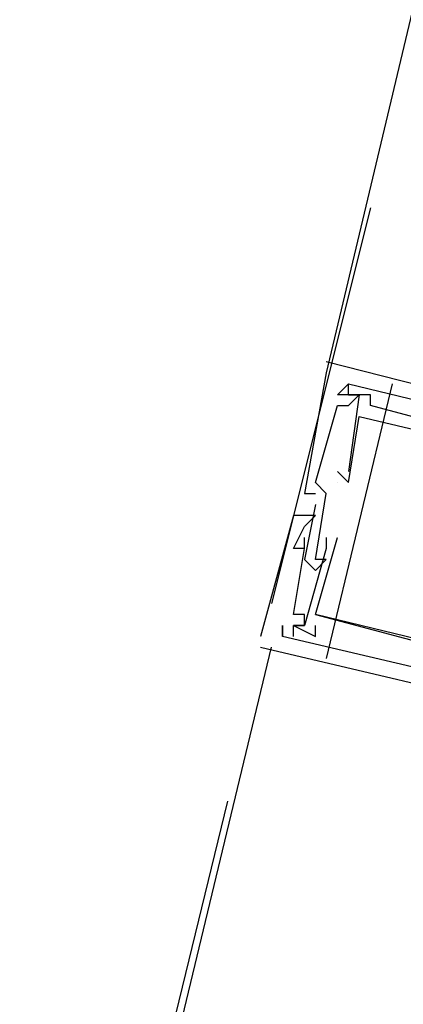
# Model space of a CAD drawing. Header units: feet. Extents: x -79 to 198, y -22 to 181.
# Tile 219 of 256: x 114.681 to 115.147, y 135.304 to 136.5. Entities that reach past the tile are written whole.
import ezdxf

# ---------------------------------------------------------------- set-up
doc = ezdxf.new("R2010")
doc.units = ezdxf.units.FT
doc.layers.add('A-LINEA', color=7, linetype='CONTINUOUS')

msp = doc.modelspace()

# ---------------------------------------------------------------- linework, layer by layer
at = {"layer": 'A-LINEA'}
for p, q in [((116.7867, 143.3644), (115.0533, 136.0711)), ((115.1067, 136.2711), (114.9867, 135.7911)), ((115.0533, 136.0844), (115.0533, 136.0844)), ((115.0533, 136.0844), (115.0533, 136.0844)), ((115.0533, 136.0844), (115.0533, 136.0844)), ((115.0533, 136.0711), (115.0533, 136.0711)), ((115.0533, 136.0711), (115.0533, 136.0711)), ((115.0533, 136.0711), (115.0533, 136.0711)), ((115.1333, 136.0578), (115.0533, 135.7244)), ((115.08, 136.0578), (115.08, 136.0578)), ((115.08, 136.0578), (115.08, 136.0578)), ((115.08, 136.0578), (115.08, 136.0578)), ((115.08, 136.0578), (115.08, 136.0578)), ((115.08, 136.0578), (115.08, 136.0578)), ((115.08, 136.0578), (115.08, 136.0578)), ((115.0667, 136.0444), (115.0667, 136.0444)), ((115.0667, 136.0444), (115.0667, 136.0444)), ((115.0667, 136.0444), (115.0667, 136.0444)), ((115.0667, 136.0444), (115.0667, 136.0444)), ((115.0667, 136.0444), (115.0667, 136.0444)), ((115.0667, 136.0444), (115.0667, 136.0444)), ((115.08, 136.0444), (115.08, 136.0444)), ((115.08, 136.0444), (115.08, 136.0444)), ((115.08, 136.0444), (115.08, 136.0444)), ((115.08, 136.0444), (115.08, 136.0444)), ((115.08, 136.0444), (115.08, 136.0444)), ((115.08, 136.0444), (115.08, 136.0444)), ((115.08, 136.0444), (115.08, 136.0444)), ((115.08, 136.0444), (115.08, 136.0444)), ((115.08, 136.0444), (115.08, 136.0444)), ((115.0933, 136.0444), (115.0933, 136.0444)), ((115.0933, 136.0444), (115.0933, 136.0444)), ((115.0933, 136.0444), (115.0933, 136.0444)), ((115.0933, 136.0444), (115.0933, 136.0444)), ((115.0933, 136.0444), (115.0933, 136.0444)), ((115.0933, 136.0444), (115.0933, 136.0444)), ((115.1067, 136.0444), (115.1067, 136.0444)), ((115.1067, 136.0444), (115.1067, 136.0444)), ((115.1067, 136.0444), (115.1067, 136.0444)), ((115.0667, 136.0311), (115.0667, 136.0311)), ((115.0667, 136.0311), (115.0667, 136.0311)), ((115.0667, 136.0311), (115.0667, 136.0311)), ((115.08, 136.0311), (115.08, 136.0311)), ((115.08, 136.0311), (115.08, 136.0311)), ((115.08, 136.0311), (115.08, 136.0311)), ((115.1067, 136.0311), (115.1067, 136.0311)), ((115.1067, 136.0311), (115.1067, 136.0311)), ((115.1067, 136.0311), (115.1067, 136.0311)), ((115.0933, 136.0178), (115.0933, 136.0178)), ((115.0933, 136.0178), (115.0933, 136.0178)), ((115.0933, 136.0178), (115.0933, 136.0178)), ((115.08, 135.9378), (115.0667, 135.9511)), ((115.0667, 135.9511), (115.0667, 135.9511)), ((115.08, 135.9378), (115.0667, 135.9511)), ((115.0667, 135.9511), (115.0667, 135.9511)), ((115.08, 135.9378), (115.0667, 135.9511)), ((115.0667, 135.9511), (115.0667, 135.9511)), ((115.08, 135.9511), (115.08, 135.9511)), ((115.08, 135.9511), (115.08, 135.9511)), ((115.08, 135.9511), (115.08, 135.9511)), ((115.04, 135.9378), (115.04, 135.9378)), ((115.04, 135.9378), (115.04, 135.9378)), ((115.04, 135.9378), (115.04, 135.9378)), ((115.0667, 135.9378), (115.0667, 135.9378)), ((115.0667, 135.9378), (115.0667, 135.9378)), ((115.0667, 135.9378), (115.0667, 135.9378)), ((115.0667, 135.9378), (115.0667, 135.9378)), ((115.0667, 135.9378), (115.0667, 135.9378)), ((115.0667, 135.9378), (115.0667, 135.9378)), ((115.08, 135.9378), (115.08, 135.9378)), ((115.08, 135.9378), (115.08, 135.9378)), ((115.08, 135.9378), (115.08, 135.9378)), ((115.08, 135.9378), (115.08, 135.9378)), ((115.08, 135.9378), (115.08, 135.9378)), ((115.08, 135.9378), (115.08, 135.9378)), ((115.0267, 135.9244), (115.0267, 135.9244)), ((115.0267, 135.9244), (115.0267, 135.9244)), ((115.0267, 135.9244), (115.0267, 135.9244)), ((115.04, 135.9244), (115.04, 135.9244)), ((115.04, 135.9244), (115.04, 135.9244)), ((115.04, 135.9244), (115.04, 135.9244)), ((115.0533, 135.9244), (115.0533, 135.9244)), ((115.0533, 135.9244), (115.0533, 135.9244)), ((115.0533, 135.9244), (115.0533, 135.9244)), ((115.04, 135.9111), (115.04, 135.9111)), ((115.04, 135.9111), (115.04, 135.9111)), ((115.04, 135.9111), (115.04, 135.9111)), ((115.0133, 135.8978), (115.0133, 135.8978)), ((115.0133, 135.8978), (115.0133, 135.8978)), ((115.0133, 135.8978), (115.0133, 135.8978)), ((115.0267, 135.8978), (115.0267, 135.8978)), ((115.0267, 135.8978), (115.0267, 135.8978)), ((115.0267, 135.8978), (115.0267, 135.8978)), ((115.04, 135.8978), (115.04, 135.8978)), ((115.04, 135.8978), (115.04, 135.8978)), ((115.04, 135.8978), (115.04, 135.8978)), ((115.0267, 135.8844), (115.0267, 135.8844)), ((115.0267, 135.8844), (115.0267, 135.8844)), ((115.0267, 135.8844), (115.0267, 135.8844)), ((115.0267, 135.8711), (115.0267, 135.8711)), ((115.0267, 135.8711), (115.0267, 135.8711)), ((115.0267, 135.8711), (115.0267, 135.8711)), ((115.0533, 135.8711), (115.0533, 135.8711)), ((115.0533, 135.8711), (115.0533, 135.8711)), ((115.0533, 135.8711), (115.0533, 135.8711)), ((115.0667, 135.8711), (115.0667, 135.8711)), ((115.0667, 135.8711), (115.0667, 135.8711)), ((115.0667, 135.8711), (115.0667, 135.8711)), ((115.0133, 135.8578), (115.0133, 135.8578)), ((115.0133, 135.8578), (115.0133, 135.8578)), ((115.0133, 135.8578), (115.0133, 135.8578)), ((115.0267, 135.8578), (115.0267, 135.8578)), ((115.0267, 135.8578), (115.0267, 135.8578)), ((115.0267, 135.8578), (115.0267, 135.8578)), ((115.0267, 135.8578), (115.0267, 135.8578)), ((115.0267, 135.8578), (115.0267, 135.8578)), ((115.0267, 135.8578), (115.0267, 135.8578)), ((115.0533, 135.8578), (115.0533, 135.8578)), ((115.0533, 135.8578), (115.0533, 135.8578)), ((115.0533, 135.8578), (115.0533, 135.8578)), ((115.0267, 135.8444), (115.0267, 135.8444)), ((115.0267, 135.8444), (115.0267, 135.8444)), ((115.0267, 135.8444), (115.0267, 135.8444)), ((115.04, 135.8444), (115.04, 135.8444)), ((115.04, 135.8444), (115.04, 135.8444)), ((115.04, 135.8444), (115.04, 135.8444)), ((115.04, 135.8444), (115.04, 135.8444)), ((115.04, 135.8444), (115.04, 135.8444)), ((115.04, 135.8444), (115.04, 135.8444)), ((115.0533, 135.8444), (115.0533, 135.8444)), ((115.0533, 135.8444), (115.0533, 135.8444)), ((115.0533, 135.8444), (115.0533, 135.8444)), ((115.04, 135.8311), (115.04, 135.8311)), ((115.04, 135.8311), (115.04, 135.8311)), ((115.04, 135.8311), (115.04, 135.8311)), ((115.0133, 135.7778), (115.0133, 135.7778)), ((115.0133, 135.7778), (115.0133, 135.7778)), ((115.0133, 135.7778), (115.0133, 135.7778)), ((115.0267, 135.7778), (115.0267, 135.7778)), ((115.0267, 135.7778), (115.0267, 135.7778)), ((115.0267, 135.7778), (115.0267, 135.7778)), ((115.04, 135.7778), (115.04, 135.7778)), ((115.04, 135.7778), (115.04, 135.7778)), ((115.04, 135.7778), (115.04, 135.7778)), ((115.04, 135.7778), (115.04, 135.7778)), ((115.04, 135.7778), (115.04, 135.7778)), ((115.04, 135.7778), (115.04, 135.7778)), ((115, 135.7511), (115, 135.7644)), ((115, 135.7644), (115, 135.7644)), ((115, 135.7644), (115, 135.7511)), ((115, 135.7644), (115, 135.7644)), ((115, 135.7511), (115, 135.7644)), ((115, 135.7644), (115, 135.7644)), ((115, 135.7644), (115, 135.7511)), ((115, 135.7644), (115, 135.7644)), ((115, 135.7511), (115, 135.7644)), ((115, 135.7644), (115, 135.7644)), ((115, 135.7644), (115, 135.7511)), ((115, 135.7644), (115, 135.7644)), ((115.0133, 135.7644), (115.0133, 135.7644)), ((115.0133, 135.7644), (115.0133, 135.7644)), ((115.0133, 135.7644), (115.0133, 135.7644)), ((115.0133, 135.7644), (115.0133, 135.7644)), ((115.0133, 135.7644), (115.0133, 135.7644)), ((115.0133, 135.7644), (115.0133, 135.7644)), ((115.0133, 135.7644), (115.0133, 135.7644)), ((115.0133, 135.7644), (115.0133, 135.7644)), ((115.0133, 135.7644), (115.0133, 135.7644)), ((115.0267, 135.7644), (115.0267, 135.7644)), ((115.0267, 135.7644), (115.0267, 135.7644)), ((115.0267, 135.7644), (115.0267, 135.7644)), ((115.0267, 135.7644), (115.0267, 135.7644)), ((115.0267, 135.7644), (115.0267, 135.7644)), ((115.0267, 135.7644), (115.0267, 135.7644)), ((115.04, 135.7644), (115.04, 135.7644)), ((115.04, 135.7644), (115.04, 135.7644)), ((115.04, 135.7644), (115.04, 135.7644)), ((114.9733, 135.7511), (114.9733, 135.7511)), ((114.9733, 135.7511), (114.9733, 135.7511)), ((114.9733, 135.7511), (114.9733, 135.7511)), ((115, 135.7511), (115, 135.7511)), ((115, 135.7511), (115, 135.7511)), ((115, 135.7511), (115, 135.7511)), ((115.0133, 135.7511), (115.0133, 135.7511)), ((115.0133, 135.7511), (115.0133, 135.7511)), ((115.0133, 135.7511), (115.0133, 135.7511)), ((115.04, 135.7511), (115.04, 135.7511)), ((115.04, 135.7511), (115.04, 135.7511)), ((115.04, 135.7511), (115.04, 135.7511)), ((114.16, 132.2978), (114.9867, 135.7378)), ((114.9733, 135.7378), (114.9733, 135.7378)), ((114.9733, 135.7378), (114.9733, 135.7378)), ((114.9733, 135.7378), (114.9733, 135.7378)), ((114.9333, 135.5511), (114.8133, 135.0578))]:
    msp.add_line(p, q, dxfattribs=at)
for points in [[(115.72, 135.9111), (115.7333, 135.9111), (115.0533, 136.0844)], [(115.72, 135.9111), (115.7333, 135.9111), (115.0533, 136.0844)], [(115.72, 135.9111), (115.7333, 135.9111), (115.0533, 136.0844)], [(115.0533, 136.0711), (115.0267, 135.9244), (115.04, 135.9244)], [(115.0533, 136.0711), (115.0267, 135.9244), (115.04, 135.9244)], [(115.0533, 136.0711), (115.0267, 135.9244), (115.04, 135.9244)], [(115.52, 135.9511), (115.5067, 135.9511), (115.5067, 135.9244), (115.1067, 136.0311), (115.1067, 136.0444), (115.08, 136.0444), (115.08, 136.0578), (115.0667, 136.0444)], [(115.0667, 136.0444), (115.08, 136.0578), (115.52, 135.9511), (115.52, 135.9378)], [(115.52, 135.9511), (115.5067, 135.9511), (115.5067, 135.9244), (115.1067, 136.0311), (115.1067, 136.0444), (115.08, 136.0444), (115.08, 136.0578), (115.0667, 136.0444)], [(115.0667, 136.0444), (115.08, 136.0578), (115.52, 135.9511), (115.52, 135.9378)], [(115.52, 135.9511), (115.5067, 135.9511), (115.5067, 135.9244), (115.1067, 136.0311), (115.1067, 136.0444), (115.08, 136.0444), (115.08, 136.0578), (115.0667, 136.0444)], [(115.0667, 136.0444), (115.08, 136.0578), (115.52, 135.9511), (115.52, 135.9378)], [(115.04, 135.8311), (115.0533, 135.8444), (115.04, 135.8444), (115.0533, 135.9244), (115.04, 135.9378), (115.0667, 136.0311), (115.08, 136.0311), (115.0933, 136.0444), (115.0667, 136.0444)], [(115.04, 135.8311), (115.0533, 135.8444), (115.04, 135.8444), (115.0533, 135.9244), (115.04, 135.9378), (115.0667, 136.0311), (115.08, 136.0311), (115.0933, 136.0444), (115.0667, 136.0444)], [(115.04, 135.8311), (115.0533, 135.8444), (115.04, 135.8444), (115.0533, 135.9244), (115.04, 135.9378), (115.0667, 136.0311), (115.08, 136.0311), (115.0933, 136.0444), (115.0667, 136.0444)], [(115.08, 136.0444), (115.0933, 136.0444), (115.08, 135.9511)], [(115.08, 136.0444), (115.0933, 136.0444), (115.08, 135.9511)], [(115.08, 136.0444), (115.0933, 136.0444), (115.08, 135.9511)], [(115.08, 135.9378), (115.0933, 136.0178), (115.6, 135.8978), (115.5733, 135.8178), (115.5733, 135.8178)], [(115.08, 135.9378), (115.0933, 136.0178), (115.6, 135.8978), (115.5733, 135.8178), (115.5733, 135.8178)], [(115.08, 135.9378), (115.0933, 136.0178), (115.6, 135.8978), (115.5733, 135.8178), (115.5733, 135.8178)], [(115.04, 135.9111), (115.0267, 135.8444), (115.04, 135.8311)], [(115.04, 135.9111), (115.0267, 135.8444), (115.04, 135.8311)], [(115.04, 135.9111), (115.0267, 135.8444), (115.04, 135.8311)], [(115.04, 135.8978), (115.0133, 135.8978), (114.9733, 135.7511)], [(115.04, 135.8978), (115.0133, 135.8978), (114.9733, 135.7511)], [(115.04, 135.8978), (115.0133, 135.8978), (114.9733, 135.7511)], [(115.0267, 135.8578), (115.0133, 135.8578), (115.0267, 135.8844), (115.04, 135.8978)], [(115.0267, 135.8578), (115.0133, 135.8578), (115.0267, 135.8844), (115.04, 135.8978)], [(115.0267, 135.8578), (115.0133, 135.8578), (115.0267, 135.8844), (115.04, 135.8978)], [(115.0133, 135.7644), (115.0267, 135.7644), (115.0267, 135.7778), (115.0133, 135.7778), (115.0267, 135.8578), (115.0267, 135.8711)], [(115.0533, 135.8711), (115.0533, 135.8578), (115.0267, 135.7644), (115.0133, 135.7644)], [(115.0133, 135.7644), (115.0267, 135.7644), (115.0267, 135.7778), (115.0133, 135.7778), (115.0267, 135.8578), (115.0267, 135.8711)], [(115.0533, 135.8711), (115.0533, 135.8578), (115.0267, 135.7644), (115.0133, 135.7644)], [(115.0133, 135.7644), (115.0267, 135.7644), (115.0267, 135.7778), (115.0133, 135.7778), (115.0267, 135.8578), (115.0267, 135.8711)], [(115.0533, 135.8711), (115.0533, 135.8578), (115.0267, 135.7644), (115.0133, 135.7644)], [(115.5467, 135.6178), (115.5467, 135.6578), (115.56, 135.7378), (115.5733, 135.7378), (115.56, 135.7511), (115.56, 135.7511), (115.5333, 135.6578), (115.04, 135.7778), (115.0667, 135.8711)], [(115.5467, 135.6178), (115.5467, 135.6578), (115.56, 135.7378), (115.5733, 135.7378), (115.56, 135.7511), (115.56, 135.7511), (115.5333, 135.6578), (115.04, 135.7778), (115.0667, 135.8711)], [(115.5467, 135.6178), (115.5467, 135.6578), (115.56, 135.7378), (115.5733, 135.7378), (115.56, 135.7511), (115.56, 135.7511), (115.5333, 135.6578), (115.04, 135.7778), (115.0667, 135.8711)], [(115.04, 135.7778), (115.44, 135.6711), (115.44, 135.6578), (115.4533, 135.6578)], [(115.04, 135.7778), (115.44, 135.6711), (115.44, 135.6578), (115.4533, 135.6578)], [(115.04, 135.7778), (115.44, 135.6711), (115.44, 135.6578), (115.4533, 135.6578)], [(115.0133, 135.7511), (115.0133, 135.7644), (115.04, 135.7511), (115.04, 135.7644)], [(115.0133, 135.7511), (115.0133, 135.7644), (115.04, 135.7511), (115.04, 135.7644)], [(115.0133, 135.7511), (115.0133, 135.7644), (115.04, 135.7511), (115.04, 135.7644)], [(115.56, 135.6844), (115.5467, 135.6178), (115.4533, 135.6444), (115.4667, 135.6711), (115.4533, 135.6711), (115.4533, 135.6578), (115.4533, 135.6444), (115, 135.7511)], [(115.56, 135.6844), (115.5467, 135.6178), (115.4533, 135.6444), (115.4667, 135.6711), (115.4533, 135.6711), (115.4533, 135.6578), (115.4533, 135.6444), (115, 135.7511)], [(115.56, 135.6844), (115.5467, 135.6178), (115.4533, 135.6444), (115.4667, 135.6711), (115.4533, 135.6711), (115.4533, 135.6578), (115.4533, 135.6444), (115, 135.7511)], [(114.9733, 135.7378), (115.6533, 135.5778), (115.6533, 135.5911)], [(114.9733, 135.7378), (115.6533, 135.5778), (115.6533, 135.5911)], [(114.9733, 135.7378), (115.6533, 135.5778), (115.6533, 135.5911)]]:
    msp.add_lwpolyline(points, dxfattribs=at)

doc.saveas('drawing.dxf')
